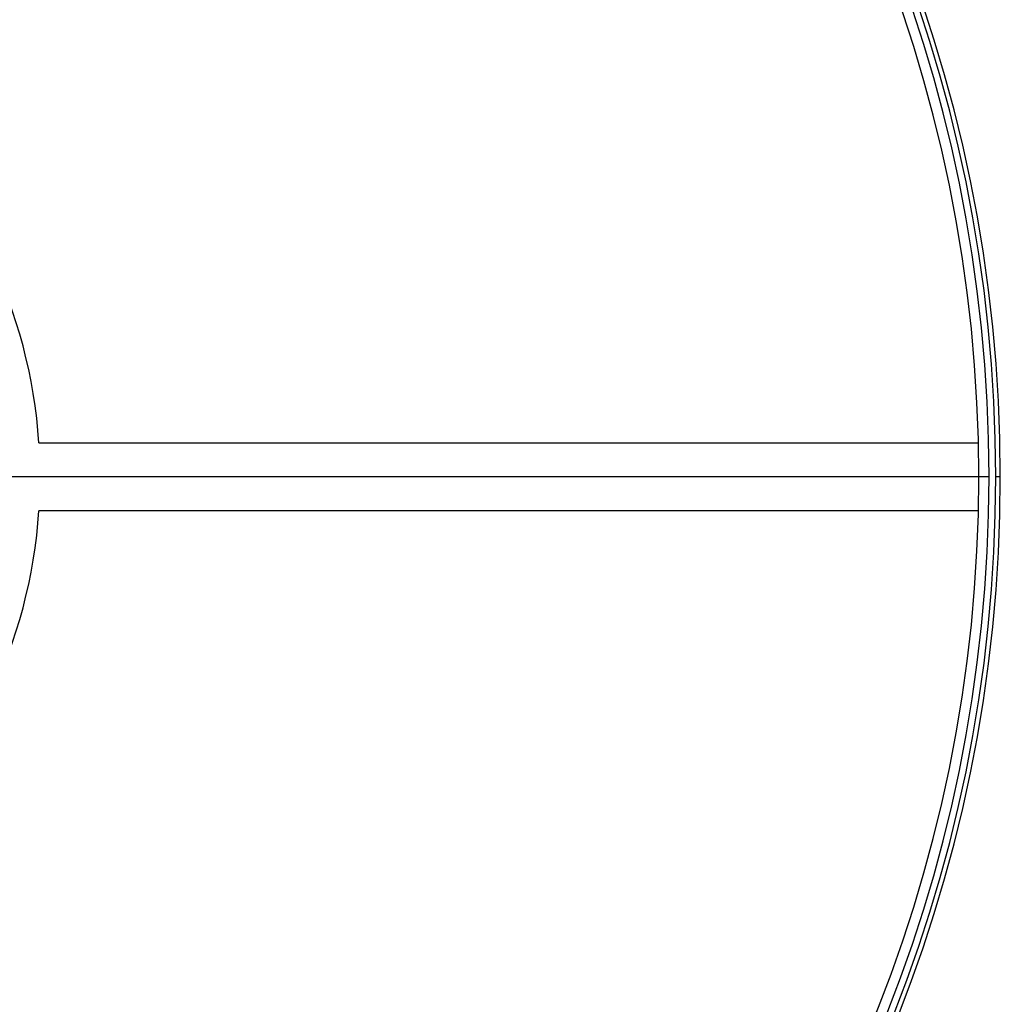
# Model space of a CAD drawing. Header units: millimetres. Extents: x -325 to 325, y -325 to 325.
# Tile 10 of 11: x 108 to 325, y -117 to 101. Entities that reach past the tile are written whole.
import ezdxf

# ---------------------------------------------------------------- set-up
doc = ezdxf.new("R2010")
doc.units = ezdxf.units.MM

msp = doc.modelspace()

# ---------------------------------------------------------------- linework, layer by layer
at = {"color": 7, "linetype": 'Continuous', "lineweight": 25}
for p, q in [((322.5, 0), (93.25, 0)), ((325, 0), (324, 0))]:
    msp.add_line(p, q, dxfattribs=at)
for radius, start, end in [(325, 0, 180), (324, 0, 180), (322.5, 0, 180), (320.25, 0, 180), (112.5, 3.8226, 176.1774), (325, 180, 0), (324, 180, 0), (322.5, 180, 0), (320.25, 180, 0), (112.5, 183.8226, 356.1774)]:
    msp.add_arc((0, 0), radius, start, end, dxfattribs=at)
for points, knots in [([(112.25, 7.5), (148.1, 7.5), (217.35, 7.5), (286.6, 7.5), (319.99, 7.5)], [0, 0, 0, 0, 0.517655, 1, 1, 1, 1]), ([(320.09, -7.5), (283.21, -7.5), (242.99, -7.5), (196.24, -7.5), (163.83, -7.5), (134.78, -7.5), (112.25, -7.5)], [0, 0, 0, 0, 0.532478, 0.580838, 0.674879, 1, 1, 1, 1])]:
    msp.add_open_spline(points, degree=3, knots=knots, dxfattribs=at)

doc.saveas('drawing.dxf')
